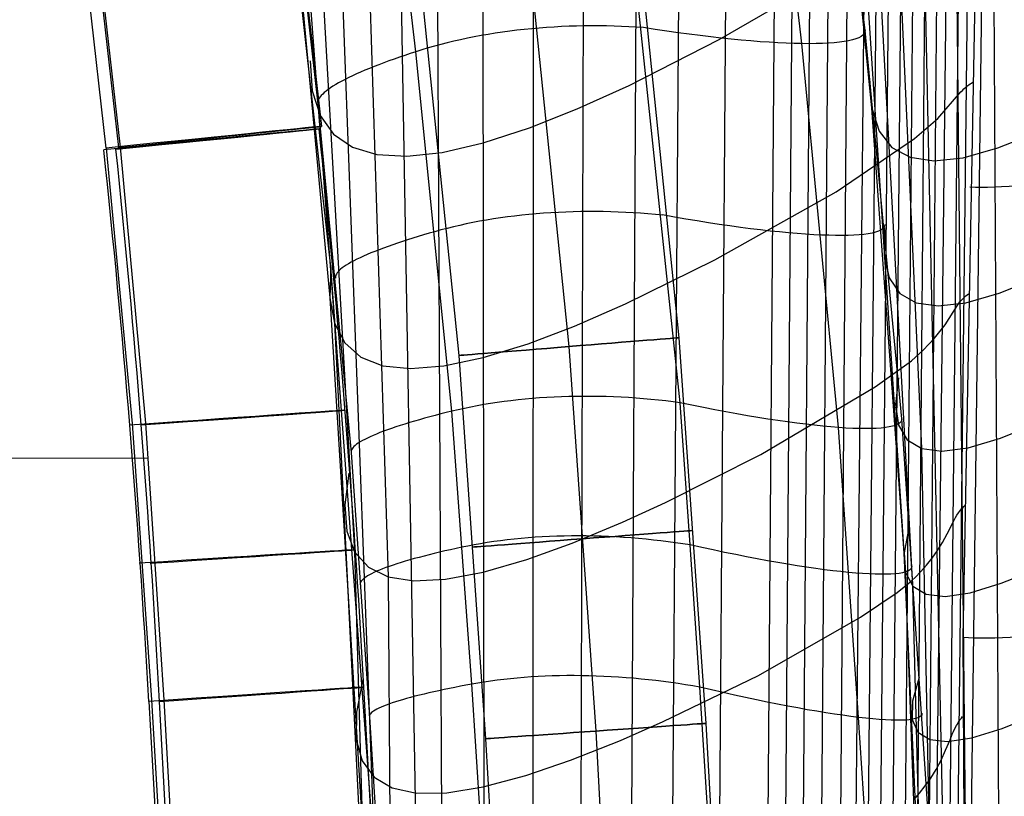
# Model space of a CAD drawing. Extents: x -919 to -345, y -585 to -19.
# Tile 77 of 123: x -413 to -369, y -407 to -372. Entities that reach past the tile are written whole.
import ezdxf

# ---------------------------------------------------------------- set-up
doc = ezdxf.new("R2010")
doc.units = 0
for name, color, linetype in [('IMBOTT_SEDU', 139, 'CONTINUOUS'), ('SCHIUMATO', 84, 'CONTINUOUS'), ('TELAIO', 3, 'CONTINUOUS')]:
    doc.layers.add(name, color=color, linetype=linetype)

msp = doc.modelspace()

# ---------------------------------------------------------------- linework, layer by layer
at = {"layer": 'IMBOTT_SEDU'}
for p, q in [((-402.594, -352.498, -29.485), (-399.817, -377.076, -29.493)), ((-408.918, -378.02, -11.418), (-411.719, -353.052, -11.374)), ((-411.736, -353.67, -11.371), (-409.011, -378.029, -11.414)), ((-409.564, -378.059, -47.28), (-412.333, -353.775, -47.28)), ((-409.564, -378.059, -47.28), (-408.386, -390.538, -47.28)), ((-407.773, -390.519, -11.453), (-408.918, -378.02, -11.418)), ((-408.386, -390.538, -47.28), (-407.519, -403.043, -47.28)), ((-406.944, -403.043, -11.491), (-407.773, -390.519, -11.453)), ((-407.664, -392.105, -11.457), (-570.152, -392.297, -2.142)), ((-396.946, -419.83, -29.53), (-397.891, -402.473, -29.511)), ((-407.63, -403.117, -47.28), (-406.668, -420.187, -47.28)), ((-407.519, -403.043, -47.28), (-406.767, -415.494, -47.28)), ((-406.248, -420.206, -11.557), (-407.149, -403.124, -11.489)), ((-406.235, -415.51, -11.541), (-406.944, -403.043, -11.491))]:
    msp.add_line(p, q, dxfattribs=at)
at = {"layer": 'IMBOTT_SEDU', "extrusion": (-0.09723, 0.995262, 0.000669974)}
msp.add_arc((456.35, -28.935, -336.538), 21.652, 124.9566, 236.8079, dxfattribs=at)
at = {"layer": 'IMBOTT_SEDU', "extrusion": (-0.10169, 0.994816, 0.000747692)}
msp.add_arc((457.739, -28.91, -334.486), 21.653, 124.9581, 236.8078, dxfattribs=at)
at = {"layer": 'IMBOTT_SEDU', "extrusion": (0.000296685, -0.000686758, 1)}
msp.add_arc((-910.48, -430.92, -29.353), 513.385, 3.17418, 6.0052, dxfattribs=at)
at = {"layer": 'IMBOTT_SEDU'}
msp.add_arc((-913.992, -431.922, -47.28), 507.18, 3.25579, 6.0882, dxfattribs=at)
at = {"layer": 'IMBOTT_SEDU', "extrusion": (-0.007228, -0.003528, 0.999968)}
msp.add_arc((-906.85, -429.897, -7.123), 500.343, 3.06417, 5.93883, dxfattribs=at)
at = {"layer": 'IMBOTT_SEDU', "extrusion": (-0.070984, 0.997477, 0.000685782)}
msp.add_arc((447.03, -28.943, -360.661), 21.618, 124.856, 236.8017, dxfattribs=at)
at = {"layer": 'IMBOTT_SEDU', "extrusion": (-0.064103, 0.997943, 0.000802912)}
msp.add_arc((444.503, -28.908, -369.927), 21.603, 124.804, 236.7941, dxfattribs=at)
at = {"layer": 'IMBOTT_SEDU', "extrusion": (-0.068031, 0.997683, 0.001104)}
msp.add_arc((445.93, -28.81, -374.503), 21.582, 124.7418, 236.792, dxfattribs=at)
at = {"layer": 'SCHIUMATO'}
for p, q in [((-369.409, -328.806, 216.323), (-370.76, -400.209, 212.592)), ((-369.397, -329.416, 216.297), (-370.827, -444.152, 209.762)), ((-370.106, -329.819, 213.499), (-371.286, -435.557, 208.787)), ((-370.551, -330.221, 210.641), (-371.646, -436.969, 206.918)), ((-371.05, -330.65, 207.796), (-372.177, -427.35, 205.14)), ((-371.6, -331.116, 204.966), (-372.562, -439.055, 202.781)), ((-372.157, -331.627, 202.145), (-373.073, -439.711, 200.572)), ((-372.691, -332.153, 199.475), (-373.646, -440.145, 198.122)), ((-373.231, -332.681, 196.807), (-374.22, -440.498, 195.658)), ((-373.78, -333.197, 194.138), (-374.79, -440.842, 193.192)), ((-374.337, -333.701, 191.47), (-375.357, -441.171, 190.722)), ((-375.732, -334.873, 184.965), (-376.65, -452.771, 184.448)), ((-376.59, -335.531, 181.132), (-377.501, -453.186, 180.707)), ((-377.427, -336.138, 177.288), (-378.333, -453.551, 176.958)), ((-378.232, -336.715, 173.429), (-379.154, -453.893, 173.2)), ((-379.027, -337.276, 169.567), (-379.963, -454.223, 169.441)), ((-381.26, -338.75, 158.499), (-382.168, -460.707, 158.388)), ((-383.407, -340.063, 147.394), (-384.292, -461.428, 147.3)), ((-375.002, -345.947, 188.767), (-375.92, -441.488, 188.251)), ((-390.202, -349.047, 107.49), (-390.291, -490.432, 107.456)), ((-374.887, -376.252, -20.298), (-377.481, -349.448, -20.596)), ((-392.537, -349.79, 91.716), (-392.337, -495.884, 91.649)), ((-399.387, -383.431, -35.577), (-403.057, -350.583, -35.577)), ((-398.295, -350.15, 44.181), (-396.791, -397.476, 44.187)), ((-396.572, -350.331, 60.049), (-395.403, -416.888, 60.026)), ((-394.657, -350.215, 75.898), (-394.043, -479.362, 75.818)), ((-368.882, -450.349, 74.364), (-369.443, -351.764, 73.93)), ((-402.482, -352.218, -19.536), (-399.439, -384.839, -19.526)), ((-372.62, -391.661, 26.946), (-374.379, -352.117, 26.575)), ((-385.474, -352.548, 136.243), (-386.106, -473.14, 136.169)), ((-401.688, -353.559, -3.478), (-399.226, -385.995, -3.458)), ((-387.914, -353.733, 121.888), (-388.269, -484.703, 121.832)), ((-400.686, -354.594, 12.403), (-398.315, -396.35, 12.412)), ((-399.464, -355.338, 28.303), (-397.178, -416.065, 28.28)), ((-375.188, -372.731, -35.93), (-377.17, -355.177, -36.117)), ((-383.556, -389.59, -46.999), (-387.155, -355.644, -46.999)), ((-378.051, -373.328, -43.425), (-380.023, -356.01, -43.496)), ((-395.538, -373.693, -44.395), (-397.426, -357.43, -44.368)), ((-373.021, -397.902, 11.256), (-375.166, -358.161, 10.882)), ((-371.053, -437.837, 42.946), (-372.702, -358.908, 42.4)), ((-370.154, -457.331, 58.675), (-371.141, -358.791, 58.17)), ((-401.732, -360.308, -35.78), (-399.974, -376.066, -35.78)), ((-373.349, -397.279, -4.445), (-375.537, -363.966, -4.751)), ((-381.793, -373.141, 158.457), (-375.477, -369.454, 188.695)), ((-391.938, -372.856, -46.12), (-392.259, -372.907, -46.007)), ((-391.613, -372.808, -46.226), (-391.938, -372.856, -46.12)), ((-391.285, -372.763, -46.326), (-391.613, -372.808, -46.226)), ((-390.955, -372.722, -46.42), (-391.285, -372.763, -46.326)), ((-390.623, -372.685, -46.507), (-390.955, -372.722, -46.42)), ((-390.289, -372.652, -46.588), (-390.623, -372.685, -46.507)), ((-389.953, -372.622, -46.662), (-390.289, -372.652, -46.588)), ((-389.616, -372.596, -46.73), (-389.953, -372.622, -46.662)), ((-389.277, -372.574, -46.791), (-389.616, -372.596, -46.73)), ((-388.938, -372.556, -46.845), (-389.277, -372.574, -46.791)), ((-388.598, -372.542, -46.892), (-388.938, -372.556, -46.845)), ((-388.258, -372.531, -46.933), (-388.598, -372.542, -46.892)), ((-387.917, -372.524, -46.967), (-388.258, -372.531, -46.933)), ((-387.577, -372.521, -46.994), (-387.917, -372.524, -46.967)), ((-387.237, -372.522, -47.015), (-387.577, -372.521, -46.994)), ((-386.898, -372.526, -47.028), (-387.237, -372.522, -47.015)), ((-386.559, -372.534, -47.036), (-386.898, -372.526, -47.028)), ((-386.222, -372.546, -47.036), (-386.559, -372.534, -47.036)), ((-385.887, -372.561, -47.03), (-386.222, -372.546, -47.036)), ((-385.553, -372.58, -47.018), (-385.887, -372.561, -47.03)), ((-385.221, -372.603, -46.999), (-385.553, -372.58, -47.018)), ((-373.521, -390.319, -35.789), (-375.188, -372.731, -35.93)), ((-394.114, -373.289, -45.207), (-394.409, -373.364, -45.055)), ((-393.815, -373.217, -45.354), (-394.114, -373.289, -45.207)), ((-393.512, -373.149, -45.496), (-393.815, -373.217, -45.354)), ((-393.204, -373.083, -45.633), (-393.512, -373.149, -45.496)), ((-392.893, -373.021, -45.763), (-393.204, -373.083, -45.633)), ((-392.578, -372.963, -45.888), (-392.893, -373.021, -45.763)), ((-392.259, -372.907, -46.007), (-392.578, -372.963, -45.888)), ((-385.879, -375.222, 136.223), (-381.793, -373.141, 158.457)), ((-376.388, -390.712, -43.368), (-378.051, -373.328, -43.425)), ((-395.79, -373.776, -44.228), (-396.038, -373.859, -44.052)), ((-395.538, -373.693, -44.395), (-395.79, -373.776, -44.228)), ((-395.263, -373.607, -44.567), (-395.538, -373.693, -44.395)), ((-393.902, -389.974, -44.423), (-395.538, -373.693, -44.395)), ((-394.983, -373.523, -44.734), (-395.263, -373.607, -44.567)), ((-394.698, -373.442, -44.897), (-394.983, -373.523, -44.734)), ((-394.409, -373.364, -45.055), (-394.698, -373.442, -44.897)), ((-400.33, -374.102, -35.574), (-400.231, -375.47, -19.525)), ((-396.987, -374.196, -43.257), (-397.21, -374.281, -43.036)), ((-396.757, -374.111, -43.469), (-396.987, -374.196, -43.257)), ((-396.522, -374.026, -43.672), (-396.757, -374.111, -43.469)), ((-396.283, -373.942, -43.867), (-396.522, -374.026, -43.672)), ((-396.038, -373.859, -44.052), (-396.283, -373.942, -43.867)), ((-398.037, -374.618, -42.071), (-398.225, -374.702, -41.811)), ((-397.841, -374.534, -42.324), (-398.037, -374.618, -42.071)), ((-397.638, -374.45, -42.569), (-397.841, -374.534, -42.324)), ((-397.428, -374.365, -42.807), (-397.638, -374.45, -42.569)), ((-397.21, -374.281, -43.036), (-397.428, -374.365, -42.807)), ((-399.034, -375.106, -40.417), (-399.167, -375.183, -40.122)), ((-398.89, -375.027, -40.707), (-399.034, -375.106, -40.417)), ((-398.738, -374.947, -40.992), (-398.89, -375.027, -40.707)), ((-398.576, -374.866, -41.271), (-398.738, -374.947, -40.992)), ((-398.405, -374.785, -41.544), (-398.576, -374.866, -41.271)), ((-398.225, -374.702, -41.811), (-398.405, -374.785, -41.544)), ((-374.98, -374.924, -35.908), (-374.887, -376.252, -20.298)), ((-370.424, -375.151, 213.769), (-370.366, -375.114, 213.917)), ((-370.366, -375.114, 213.917), (-370.304, -375.077, 214.064)), ((-400.231, -375.47, -19.525), (-399.876, -376.581, -3.46)), ((-399.685, -375.545, -38.595), (-399.757, -375.612, -38.282)), ((-399.602, -375.476, -38.905), (-399.685, -375.545, -38.595)), ((-399.508, -375.405, -39.214), (-399.602, -375.476, -38.905)), ((-399.405, -375.333, -39.52), (-399.508, -375.405, -39.214)), ((-399.291, -375.259, -39.823), (-399.405, -375.333, -39.52)), ((-399.167, -375.183, -40.122), (-399.291, -375.259, -39.823)), ((-388.232, -376.286, 121.878), (-385.879, -375.222, 136.223)), ((-371.883, -376.712, 206.55), (-370.844, -375.515, 212.229)), ((-370.844, -375.515, 212.229), (-370.778, -375.443, 212.543)), ((-370.778, -375.443, 212.543), (-370.705, -375.371, 212.855)), ((-370.705, -375.371, 212.855), (-370.623, -375.298, 213.164)), ((-370.623, -375.298, 213.164), (-370.578, -375.262, 213.317)), ((-370.578, -375.262, 213.317), (-370.53, -375.225, 213.469)), ((-370.53, -375.225, 213.469), (-370.479, -375.188, 213.619)), ((-370.479, -375.188, 213.619), (-370.424, -375.151, 213.769)), ((-399.979, -375.966, -36.399), (-399.981, -376.017, -36.088)), ((-399.967, -375.913, -36.711), (-399.979, -375.966, -36.399)), ((-399.945, -375.857, -37.025), (-399.967, -375.913, -36.711)), ((-399.913, -375.799, -37.339), (-399.945, -375.857, -37.025)), ((-399.872, -375.739, -37.654), (-399.913, -375.799, -37.339)), ((-399.82, -375.676, -37.968), (-399.872, -375.739, -37.654)), ((-399.757, -375.612, -38.282), (-399.82, -375.676, -37.968)), ((-399.981, -376.017, -36.088), (-399.974, -376.066, -35.78)), ((-399.974, -376.066, -35.78), (-398.463, -391.849, -35.78)), ((-390.382, -377.137, 107.487), (-388.232, -376.286, 121.878)), ((-374.887, -376.252, -20.298), (-374.55, -377.287, -4.614)), ((-373.41, -396.395, -20.135), (-374.887, -376.252, -20.298)), ((-399.876, -376.581, -3.46), (-399.272, -377.426, 12.419)), ((-372.943, -377.628, 201.51), (-371.883, -376.712, 206.55)), ((-392.491, -377.823, 91.719), (-390.382, -377.137, 107.487)), ((-374.55, -377.287, -4.614), (-373.968, -378.025, 11.085)), ((-369.166, -378.053, 74.101), (-367.358, -377.34, 89.866)), ((-399.272, -377.426, 12.419), (-398.414, -378.016, 28.318)), ((-376.501, -380.034, 184.827), (-372.943, -377.628, 201.51)), ((-398.414, -378.016, 28.318), (-397.303, -378.351, 44.201)), ((-394.343, -378.254, 75.908), (-392.491, -377.823, 91.719)), ((-373.968, -378.025, 11.085), (-373.141, -378.474, 26.829)), ((-370.747, -378.493, 58.321), (-369.166, -378.053, 74.101)), ((-397.303, -378.351, 44.201), (-395.945, -378.43, 60.065)), ((-395.945, -378.43, 60.065), (-394.343, -378.254, 75.908)), ((-373.141, -378.474, 26.829), (-372.07, -378.633, 42.571)), ((-372.07, -378.633, 42.571), (-370.747, -378.493, 58.321)), ((-381.986, -383.112, 158.447), (-376.501, -380.034, 184.827)), ((-392.337, -381.32, -45.649), (-392.646, -381.374, -45.513)), ((-392.025, -381.269, -45.78), (-392.337, -381.32, -45.649)), ((-391.709, -381.221, -45.904), (-392.025, -381.269, -45.78)), ((-391.39, -381.177, -46.023), (-391.709, -381.221, -45.904)), ((-391.067, -381.136, -46.135), (-391.39, -381.177, -46.023)), ((-390.742, -381.099, -46.242), (-391.067, -381.136, -46.135)), ((-390.414, -381.066, -46.342), (-390.742, -381.099, -46.242)), ((-390.083, -381.036, -46.435), (-390.414, -381.066, -46.342)), ((-389.751, -381.01, -46.522), (-390.083, -381.036, -46.435)), ((-389.417, -380.988, -46.602), (-389.751, -381.01, -46.522)), ((-389.081, -380.969, -46.676), (-389.417, -380.988, -46.602)), ((-388.743, -380.954, -46.743), (-389.081, -380.969, -46.676)), ((-388.405, -380.943, -46.803), (-388.743, -380.954, -46.743)), ((-388.066, -380.935, -46.856), (-388.405, -380.943, -46.803)), ((-387.726, -380.931, -46.903), (-388.066, -380.935, -46.856)), ((-387.386, -380.931, -46.943), (-387.726, -380.931, -46.903)), ((-387.046, -380.935, -46.976), (-387.386, -380.931, -46.943)), ((-386.706, -380.942, -47.002), (-387.046, -380.935, -46.976)), ((-386.367, -380.953, -47.022), (-386.706, -380.942, -47.002)), ((-386.028, -380.968, -47.034), (-386.367, -380.953, -47.022)), ((-385.691, -380.986, -47.04), (-386.028, -380.968, -47.034)), ((-385.355, -381.008, -47.04), (-385.691, -380.986, -47.04)), ((-385.02, -381.033, -47.033), (-385.355, -381.008, -47.04)), ((-384.687, -381.061, -47.019), (-385.02, -381.033, -47.033)), ((-384.357, -381.093, -46.999), (-384.687, -381.061, -47.019)), ((-394.406, -381.768, -44.583), (-394.682, -381.844, -44.41)), ((-394.124, -381.695, -44.75), (-394.406, -381.768, -44.583)), ((-393.838, -381.624, -44.913), (-394.124, -381.695, -44.75)), ((-393.547, -381.557, -45.071), (-393.838, -381.624, -44.913)), ((-393.251, -381.493, -45.224), (-393.547, -381.557, -45.071)), ((-392.95, -381.432, -45.371), (-393.251, -381.493, -45.224)), ((-392.646, -381.374, -45.513), (-392.95, -381.432, -45.371)), ((-374.301, -381.662, -35.839), (-374.325, -382.94, -20.228)), ((-395.91, -382.212, -43.482), (-396.141, -382.287, -43.269)), ((-395.673, -382.138, -43.686), (-395.91, -382.212, -43.482)), ((-395.432, -382.063, -43.881), (-395.673, -382.138, -43.686)), ((-395.186, -381.99, -44.066), (-395.432, -382.063, -43.881)), ((-394.936, -381.916, -44.243), (-395.186, -381.99, -44.066)), ((-394.682, -381.844, -44.41), (-394.936, -381.916, -44.243)), ((-397.201, -382.661, -42.081), (-397.39, -382.735, -41.821)), ((-397.003, -382.587, -42.335), (-397.201, -382.661, -42.081)), ((-396.798, -382.512, -42.58), (-397.003, -382.587, -42.335)), ((-396.586, -382.437, -42.818), (-396.798, -382.512, -42.58)), ((-396.367, -382.362, -43.048), (-396.586, -382.437, -42.818)), ((-396.141, -382.287, -43.269), (-396.367, -382.362, -43.048)), ((-398.208, -383.094, -40.424), (-398.343, -383.163, -40.129)), ((-398.063, -383.024, -40.715), (-398.208, -383.094, -40.424)), ((-397.908, -382.953, -41), (-398.063, -383.024, -40.715)), ((-397.744, -382.881, -41.28), (-397.908, -382.953, -41)), ((-397.572, -382.809, -41.554), (-397.744, -382.881, -41.28)), ((-397.39, -382.735, -41.821), (-397.572, -382.809, -41.554)), ((-386.041, -385.11, 136.216), (-381.986, -383.112, 158.447)), ((-374.325, -382.94, -20.228), (-374.095, -383.933, -4.547)), ((-399.387, -383.431, -35.577), (-399.439, -384.839, -19.526)), ((-397.308, -411.49, -35.604), (-399.387, -383.431, -35.577)), ((-398.943, -383.545, -38.286), (-399.007, -383.603, -37.971)), ((-398.869, -383.485, -38.599), (-398.943, -383.545, -38.286)), ((-398.784, -383.424, -38.91), (-398.869, -383.485, -38.599)), ((-398.689, -383.361, -39.219), (-398.784, -383.424, -38.91)), ((-398.584, -383.296, -39.526), (-398.689, -383.361, -39.219)), ((-398.468, -383.23, -39.829), (-398.584, -383.296, -39.526)), ((-398.343, -383.163, -40.129), (-398.468, -383.23, -39.829)), ((-399.173, -383.863, -36.4), (-399.176, -383.909, -36.089)), ((-399.176, -383.909, -36.089), (-399.17, -383.953, -35.78)), ((-399.16, -383.815, -36.713), (-399.173, -383.863, -36.4)), ((-399.137, -383.765, -37.027), (-399.16, -383.815, -36.713)), ((-399.103, -383.713, -37.341), (-399.137, -383.765, -37.027)), ((-399.06, -383.659, -37.656), (-399.103, -383.713, -37.341)), ((-399.007, -383.603, -37.971), (-399.06, -383.659, -37.656)), ((-374.095, -383.933, -4.547), (-373.611, -384.639, 11.15)), ((-369.11, -384.626, 74.14), (-367.354, -383.925, 89.897)), ((-399.439, -384.839, -19.526), (-399.226, -385.995, -3.458)), ((-399.439, -384.839, -19.526), (-397.708, -412.998, -19.549)), ((-373.611, -384.639, 11.15), (-372.872, -385.065, 26.889)), ((-370.887, -385.028, 212.359), (-370.808, -384.936, 212.656)), ((-370.808, -384.936, 212.656), (-370.765, -384.89, 212.804)), ((-370.765, -384.89, 212.804), (-370.719, -384.843, 212.95)), ((-370.719, -384.843, 212.95), (-370.669, -384.796, 213.095)), ((-370.669, -384.796, 213.095), (-370.617, -384.749, 213.239)), ((-370.629, -385.061, 58.368), (-369.11, -384.626, 74.14)), ((-370.617, -384.749, 213.239), (-370.56, -384.701, 213.382)), ((-370.56, -384.701, 213.382), (-370.5, -384.653, 213.523)), ((-388.356, -386.12, 121.874), (-386.041, -385.11, 136.216)), ((-372.872, -385.065, 26.889), (-371.881, -385.207, 42.625)), ((-371.881, -385.207, 42.625), (-370.629, -385.061, 58.368)), ((-371.562, -386.056, 208.705), (-371.021, -385.209, 211.755)), ((-371.021, -385.209, 211.755), (-370.957, -385.119, 212.058)), ((-370.957, -385.119, 212.058), (-370.887, -385.028, 212.359)), ((-399.226, -385.995, -3.458), (-398.756, -386.886, 12.418)), ((-399.226, -385.995, -3.458), (-397.817, -414.269, -3.471)), ((-390.453, -386.918, 107.485), (-388.356, -386.12, 121.874)), ((-372.042, -386.668, 206.264), (-371.562, -386.056, 208.705)), ((-372.562, -387.216, 203.817), (-372.042, -386.668, 206.264)), ((-398.756, -386.886, 12.418), (-398.022, -387.526, 28.315)), ((-392.492, -387.547, 91.715), (-390.453, -386.918, 107.485)), ((-398.022, -387.526, 28.315), (-397.027, -387.914, 44.197)), ((-394.263, -387.923, 75.904), (-392.492, -387.547, 91.715)), ((-373.088, -387.691, 201.359), (-372.562, -387.216, 203.817)), ((-397.027, -387.914, 44.197), (-395.773, -388.046, 60.061)), ((-395.773, -388.046, 60.061), (-394.263, -387.923, 75.904)), ((-374.733, -388.873, 193.706), (-373.088, -387.691, 201.359)), ((-373.679, -388.464, -35.796), (-373.806, -389.672, -20.175)), ((-379.909, -391.933, 169.496), (-374.733, -388.873, 193.706)), ((-389.939, -389.376, -46.254), (-390.265, -389.401, -46.148)), ((-389.61, -389.354, -46.354), (-389.939, -389.376, -46.254)), ((-389.278, -389.336, -46.447), (-389.61, -389.354, -46.354)), ((-388.945, -389.322, -46.533), (-389.278, -389.336, -46.447)), ((-388.61, -389.312, -46.613), (-388.945, -389.322, -46.533)), ((-388.274, -389.305, -46.686), (-388.61, -389.312, -46.613)), ((-387.936, -389.302, -46.753), (-388.274, -389.305, -46.686)), ((-387.598, -389.302, -46.812), (-387.936, -389.302, -46.753)), ((-387.258, -389.307, -46.865), (-387.598, -389.302, -46.812)), ((-386.918, -389.315, -46.911), (-387.258, -389.307, -46.865)), ((-386.579, -389.326, -46.95), (-386.918, -389.315, -46.911)), ((-386.239, -389.342, -46.983), (-386.579, -389.326, -46.95)), ((-385.899, -389.36, -47.008), (-386.239, -389.342, -46.983)), ((-385.561, -389.383, -47.027), (-385.899, -389.36, -47.008)), ((-385.223, -389.409, -47.039), (-385.561, -389.383, -47.027)), ((-393.051, -389.787, -44.926), (-393.339, -389.846, -44.763)), ((-392.757, -389.731, -45.084), (-393.051, -389.787, -44.926)), ((-392.459, -389.678, -45.237), (-392.757, -389.731, -45.084)), ((-392.157, -389.628, -45.384), (-392.459, -389.678, -45.237)), ((-391.851, -389.581, -45.526), (-392.157, -389.628, -45.384)), ((-391.541, -389.538, -45.663), (-391.851, -389.581, -45.526)), ((-391.227, -389.499, -45.793), (-391.541, -389.538, -45.663)), ((-390.909, -389.463, -45.918), (-391.227, -389.499, -45.793)), ((-390.589, -389.43, -46.036), (-390.909, -389.463, -45.918)), ((-390.265, -389.401, -46.148), (-390.589, -389.43, -46.036)), ((-384.886, -389.439, -47.044), (-385.223, -389.409, -47.039)), ((-384.551, -389.471, -47.043), (-384.886, -389.439, -47.044)), ((-384.217, -389.508, -47.034), (-384.551, -389.471, -47.043)), ((-383.886, -389.547, -47.02), (-384.217, -389.508, -47.034)), ((-383.556, -389.59, -46.999), (-383.886, -389.547, -47.02)), ((-383.112, -396.034, -46.999), (-383.556, -389.59, -46.999)), ((-373.806, -389.672, -20.175), (-373.672, -390.607, -4.489)), ((-394.902, -390.229, -43.697), (-395.141, -390.294, -43.493)), ((-394.658, -390.164, -43.892), (-394.902, -390.229, -43.697)), ((-394.41, -390.1, -44.078), (-394.658, -390.164, -43.892)), ((-394.158, -390.037, -44.255), (-394.41, -390.1, -44.078)), ((-393.902, -389.974, -44.423), (-394.158, -390.037, -44.255)), ((-393.623, -389.909, -44.595), (-393.902, -389.974, -44.423)), ((-393.008, -402.339, -44.445), (-393.902, -389.974, -44.423)), ((-393.339, -389.846, -44.763), (-393.623, -389.909, -44.595)), ((-396.447, -390.687, -42.09), (-396.639, -390.752, -41.83)), ((-396.247, -390.622, -42.344), (-396.447, -390.687, -42.09)), ((-396.039, -390.556, -42.59), (-396.247, -390.622, -42.344)), ((-395.824, -390.49, -42.828), (-396.039, -390.556, -42.59)), ((-395.603, -390.425, -43.058), (-395.824, -390.49, -42.828)), ((-395.375, -390.359, -43.28), (-395.603, -390.425, -43.058)), ((-395.141, -390.294, -43.493), (-395.375, -390.359, -43.28)), ((-375.482, -403.842, -43.347), (-376.388, -390.712, -43.368)), ((-373.672, -390.607, -4.489), (-373.277, -391.267, 11.209)), ((-372.184, -410.33, -35.661), (-373.521, -390.319, -35.789)), ((-369.057, -391.202, 74.178), (-367.351, -390.51, 89.926)), ((-397.606, -391.131, -40.135), (-397.734, -391.192, -39.835)), ((-397.468, -391.07, -40.431), (-397.606, -391.131, -40.135)), ((-397.321, -391.008, -40.722), (-397.468, -391.07, -40.431)), ((-397.164, -390.945, -41.007), (-397.321, -391.008, -40.722)), ((-396.998, -390.881, -41.288), (-397.164, -390.945, -41.007)), ((-396.823, -390.817, -41.562), (-396.998, -390.881, -41.288)), ((-396.639, -390.752, -41.83), (-396.823, -390.817, -41.562)), ((-398.387, -391.628, -37.344), (-398.422, -391.676, -37.028)), ((-398.341, -391.579, -37.659), (-398.387, -391.628, -37.344)), ((-398.286, -391.528, -37.974), (-398.341, -391.579, -37.659)), ((-398.22, -391.475, -38.289), (-398.286, -391.528, -37.974)), ((-398.143, -391.421, -38.603), (-398.22, -391.475, -38.289)), ((-398.056, -391.366, -38.915), (-398.143, -391.421, -38.603)), ((-397.959, -391.309, -39.224), (-398.056, -391.366, -38.915)), ((-397.852, -391.251, -39.531), (-397.959, -391.309, -39.224)), ((-397.734, -391.192, -39.835), (-397.852, -391.251, -39.531)), ((-373.277, -391.267, 11.209), (-372.62, -391.661, 26.946)), ((-370.517, -391.637, 58.415), (-369.057, -391.202, 74.178)), ((-398.462, -391.766, -36.401), (-398.467, -391.808, -36.089)), ((-398.467, -391.808, -36.089), (-398.463, -391.849, -35.78)), ((-398.463, -391.849, -35.78), (-397.639, -403.821, -35.78)), ((-398.447, -391.722, -36.714), (-398.462, -391.766, -36.401)), ((-398.422, -391.676, -37.028), (-398.447, -391.722, -36.714)), ((-384.226, -394.103, 147.342), (-379.909, -391.933, 169.496)), ((-372.62, -391.661, 26.946), (-371.703, -391.788, 42.678)), ((-371.685, -437.858, 27.24), (-372.62, -391.661, 26.946)), ((-371.703, -391.788, 42.678), (-370.517, -391.637, 58.415)), ((-398.572, -392.775, -35.583), (-398.758, -394.219, -19.531)), ((-398.758, -394.219, -19.531), (-398.67, -395.415, -3.46)), ((-386.169, -394.996, 136.209), (-384.226, -394.103, 147.342)), ((-370.765, -394.345, 212.681), (-370.711, -394.287, 212.817)), ((-370.711, -394.287, 212.817), (-370.654, -394.228, 212.952)), ((-371.09, -394.796, 211.552), (-371.023, -394.686, 211.84)), ((-371.023, -394.686, 211.84), (-370.948, -394.574, 212.124)), ((-370.948, -394.574, 212.124), (-370.907, -394.517, 212.265)), ((-370.907, -394.517, 212.265), (-370.863, -394.46, 212.405)), ((-370.863, -394.46, 212.405), (-370.816, -394.403, 212.544)), ((-370.816, -394.403, 212.544), (-370.765, -394.345, 212.681)), ((-388.453, -395.953, 121.87), (-386.169, -394.996, 136.209)), ((-371.467, -395.529, 209.505), (-371.15, -394.905, 211.262)), ((-371.15, -394.905, 211.262), (-371.09, -394.796, 211.552)), ((-398.67, -395.415, -3.46), (-398.315, -396.35, 12.412)), ((-389.154, -395.639, -46.361), (-389.484, -395.652, -46.262)), ((-388.823, -395.63, -46.454), (-389.154, -395.639, -46.361)), ((-388.49, -395.625, -46.54), (-388.823, -395.63, -46.454)), ((-388.155, -395.624, -46.62), (-388.49, -395.625, -46.54)), ((-387.819, -395.626, -46.693), (-388.155, -395.624, -46.62)), ((-387.481, -395.632, -46.759), (-387.819, -395.626, -46.693)), ((-387.143, -395.641, -46.818), (-387.481, -395.632, -46.759)), ((-386.804, -395.655, -46.871), (-387.143, -395.641, -46.818)), ((-373.206, -395.249, -35.762), (-373.41, -396.395, -20.135)), ((-371.678, -395.917, 208.331), (-371.467, -395.529, 209.505)), ((-393.177, -396.081, -44.603), (-393.457, -396.138, -44.43)), ((-392.892, -396.027, -44.771), (-393.177, -396.081, -44.603)), ((-392.602, -395.976, -44.934), (-392.892, -396.027, -44.771)), ((-392.308, -395.928, -45.092), (-392.602, -395.976, -44.934)), ((-392.009, -395.883, -45.245), (-392.308, -395.928, -45.092)), ((-391.706, -395.842, -45.392), (-392.009, -395.883, -45.245)), ((-391.399, -395.804, -45.534), (-391.706, -395.842, -45.392)), ((-391.088, -395.77, -45.67), (-391.399, -395.804, -45.534)), ((-390.773, -395.739, -45.801), (-391.088, -395.77, -45.67)), ((-390.456, -395.712, -45.925), (-390.773, -395.739, -45.801)), ((-390.509, -396.698, 107.483), (-388.453, -395.953, 121.87)), ((-390.134, -395.688, -46.044), (-390.456, -395.712, -45.925)), ((-389.81, -395.668, -46.156), (-390.134, -395.688, -46.044)), ((-389.484, -395.652, -46.262), (-389.81, -395.668, -46.156)), ((-386.465, -395.672, -46.916), (-386.804, -395.655, -46.871)), ((-386.125, -395.692, -46.955), (-386.465, -395.672, -46.916)), ((-385.786, -395.717, -46.987), (-386.125, -395.692, -46.955)), ((-385.448, -395.744, -47.012), (-385.786, -395.717, -46.987)), ((-385.11, -395.776, -47.03), (-385.448, -395.744, -47.012)), ((-384.773, -395.81, -47.041), (-385.11, -395.776, -47.03)), ((-384.437, -395.848, -47.046), (-384.773, -395.81, -47.041)), ((-384.103, -395.89, -47.044), (-384.437, -395.848, -47.046)), ((-383.77, -395.935, -47.036), (-384.103, -395.89, -47.044)), ((-383.44, -395.983, -47.02), (-383.77, -395.935, -47.036)), ((-383.112, -396.034, -46.999), (-383.44, -395.983, -47.02)), ((-382.667, -402.477, -46.998), (-383.112, -396.034, -46.999)), ((-371.907, -396.284, 207.154), (-371.678, -395.917, 208.331)), ((-398.315, -396.35, 12.412), (-397.688, -397.038, 28.307)), ((-398.315, -396.35, 12.412), (-397.206, -434.906, 12.366)), ((-394.938, -396.478, -43.286), (-395.167, -396.537, -43.064)), ((-394.703, -396.42, -43.499), (-394.938, -396.478, -43.286)), ((-394.463, -396.363, -43.703), (-394.703, -396.42, -43.499)), ((-394.217, -396.306, -43.899), (-394.463, -396.363, -43.703)), ((-393.968, -396.249, -44.085), (-394.217, -396.306, -43.899)), ((-393.714, -396.193, -44.262), (-393.968, -396.249, -44.085)), ((-393.457, -396.138, -44.43), (-393.714, -396.193, -44.262)), ((-373.41, -396.395, -20.135), (-373.349, -397.279, -4.445)), ((-371.91, -430.028, -19.93), (-373.41, -396.395, -20.135)), ((-372.152, -396.628, 205.972), (-371.907, -396.284, 207.154)), ((-396.571, -396.946, -41.292), (-396.739, -397.003, -41.011)), ((-396.395, -396.888, -41.566), (-396.571, -396.946, -41.292)), ((-396.209, -396.829, -41.834), (-396.395, -396.888, -41.566)), ((-396.016, -396.771, -42.095), (-396.209, -396.829, -41.834)), ((-395.815, -396.712, -42.349), (-396.016, -396.771, -42.095)), ((-395.606, -396.654, -42.595), (-395.815, -396.712, -42.349)), ((-395.39, -396.595, -42.834), (-395.606, -396.654, -42.595)), ((-395.167, -396.537, -43.064), (-395.39, -396.595, -42.834)), ((-392.49, -397.269, 91.71), (-390.509, -396.698, 107.483)), ((-372.663, -397.243, 203.597), (-372.405, -396.949, 204.784)), ((-372.405, -396.949, 204.784), (-372.152, -396.628, 205.972)), ((-397.64, -397.386, -38.917), (-397.728, -397.437, -38.605)), ((-397.688, -397.038, 28.307), (-396.791, -397.476, 44.187)), ((-397.541, -397.334, -39.227), (-397.64, -397.386, -38.917)), ((-397.433, -397.281, -39.534), (-397.541, -397.334, -39.227)), ((-397.314, -397.227, -39.838), (-397.433, -397.281, -39.534)), ((-397.185, -397.172, -40.138), (-397.314, -397.227, -39.838)), ((-397.046, -397.116, -40.434), (-397.185, -397.172, -40.138)), ((-396.897, -397.06, -40.725), (-397.046, -397.116, -40.434)), ((-396.739, -397.003, -41.011), (-396.897, -397.06, -40.725)), ((-394.194, -397.59, 75.896), (-392.49, -397.269, 91.71)), ((-373.349, -397.279, -4.445), (-373.021, -397.902, 11.256)), ((-372.151, -430.643, -4.223), (-373.349, -397.279, -4.445)), ((-372.92, -397.511, 202.412), (-372.663, -397.243, 203.597)), ((-369.015, -397.771, 74.211), (-367.348, -397.095, 89.95)), ((-398.054, -397.757, -36.401), (-398.06, -397.797, -36.09)), ((-398.06, -397.797, -36.09), (-398.057, -397.835, -35.78)), ((-398.038, -397.715, -36.715), (-398.054, -397.757, -36.401)), ((-398.012, -397.672, -37.029), (-398.038, -397.715, -36.715)), ((-397.976, -397.628, -37.345), (-398.012, -397.672, -37.029)), ((-397.929, -397.582, -37.66), (-397.976, -397.628, -37.345)), ((-397.872, -397.535, -37.976), (-397.929, -397.582, -37.66)), ((-397.805, -397.486, -38.291), (-397.872, -397.535, -37.976)), ((-397.728, -397.437, -38.605), (-397.805, -397.486, -38.291)), ((-396.791, -397.476, 44.187), (-395.627, -397.66, 60.052)), ((-396.791, -397.476, 44.187), (-396.298, -467.642, 44.088)), ((-395.627, -397.66, 60.052), (-394.194, -397.59, 75.896)), ((-373.736, -398.182, 198.674), (-373.184, -397.754, 201.201)), ((-373.184, -397.754, 201.201), (-372.92, -397.511, 202.412)), ((-370.429, -398.203, 58.455), (-369.015, -397.771, 74.211)), ((-375.389, -399.306, 191.072), (-373.736, -398.182, 198.674)), ((-373.021, -397.902, 11.256), (-372.425, -398.267, 26.993)), ((-372.017, -437.687, 11.512), (-373.021, -397.902, 11.256)), ((-372.425, -398.267, 26.993), (-371.564, -398.369, 42.722)), ((-371.564, -398.369, 42.722), (-370.429, -398.203, 58.455)), ((-380.017, -401.946, 169.485), (-375.389, -399.306, 191.072)), ((-370.76, -400.209, 212.592), (-370.332, -481.782, 207.575)), ((-397.936, -402.132, -35.592), (-398.227, -403.608, -19.539)), ((-392.727, -402.29, -44.618), (-393.008, -402.339, -44.445)), ((-392.441, -402.244, -44.786), (-392.727, -402.29, -44.618)), ((-392.151, -402.2, -44.949), (-392.441, -402.244, -44.786)), ((-391.856, -402.161, -45.108), (-392.151, -402.2, -44.949)), ((-391.556, -402.124, -45.261), (-391.856, -402.161, -45.108)), ((-391.252, -402.091, -45.408), (-391.556, -402.124, -45.261)), ((-390.945, -402.061, -45.55), (-391.252, -402.091, -45.408)), ((-390.633, -402.035, -45.687), (-390.945, -402.061, -45.55)), ((-390.318, -402.012, -45.817), (-390.633, -402.035, -45.687)), ((-390, -401.993, -45.941), (-390.318, -402.012, -45.817)), ((-389.679, -401.977, -46.06), (-390, -401.993, -45.941)), ((-389.354, -401.965, -46.171), (-389.679, -401.977, -46.06)), ((-389.028, -401.957, -46.277), (-389.354, -401.965, -46.171)), ((-388.698, -401.952, -46.376), (-389.028, -401.957, -46.277)), ((-388.367, -401.951, -46.469), (-388.698, -401.952, -46.376)), ((-388.034, -401.954, -46.554), (-388.367, -401.951, -46.469)), ((-387.699, -401.96, -46.633), (-388.034, -401.954, -46.554)), ((-387.363, -401.97, -46.706), (-387.699, -401.96, -46.633)), ((-387.026, -401.984, -46.771), (-387.363, -401.97, -46.706)), ((-386.688, -402.001, -46.83), (-387.026, -401.984, -46.771)), ((-386.349, -402.022, -46.882), (-386.688, -402.001, -46.83)), ((-386.011, -402.046, -46.926), (-386.349, -402.022, -46.882)), ((-385.672, -402.074, -46.964), (-386.011, -402.046, -46.926)), ((-385.334, -402.106, -46.995), (-385.672, -402.074, -46.964)), ((-384.996, -402.141, -47.019), (-385.334, -402.106, -46.995)), ((-384.659, -402.179, -47.037), (-384.996, -402.141, -47.019)), ((-384.322, -402.221, -47.047), (-384.659, -402.179, -47.037)), ((-384.331, -404.032, 147.335), (-380.017, -401.946, 169.485)), ((-383.988, -402.266, -47.051), (-384.322, -402.221, -47.047)), ((-383.654, -402.314, -47.047), (-383.988, -402.266, -47.051)), ((-383.323, -402.365, -47.038), (-383.654, -402.314, -47.047)), ((-372.742, -402.022, -35.707), (-373.032, -403.105, -20.077)), ((-394.948, -402.736, -42.845), (-395.166, -402.787, -42.606)), ((-394.725, -402.685, -43.076), (-394.948, -402.736, -42.845)), ((-394.495, -402.634, -43.298), (-394.725, -402.685, -43.076)), ((-394.259, -402.584, -43.512), (-394.495, -402.634, -43.298)), ((-394.017, -402.534, -43.717), (-394.259, -402.584, -43.512)), ((-393.771, -402.484, -43.912), (-394.017, -402.534, -43.717)), ((-393.521, -402.435, -44.099), (-393.771, -402.484, -43.912)), ((-393.266, -402.387, -44.277), (-393.521, -402.435, -44.099)), ((-393.008, -402.339, -44.445), (-393.266, -402.387, -44.277)), ((-392.198, -414.692, -44.464), (-393.008, -402.339, -44.445)), ((-382.994, -402.42, -47.021), (-383.323, -402.365, -47.038)), ((-382.666, -402.477, -46.998), (-382.994, -402.42, -47.021)), ((-381.872, -415.371, -46.998), (-382.667, -402.477, -46.998)), ((-396.614, -403.19, -40.441), (-396.754, -403.238, -40.145)), ((-396.464, -403.14, -40.733), (-396.614, -403.19, -40.441)), ((-396.305, -403.091, -41.02), (-396.464, -403.14, -40.733)), ((-396.136, -403.041, -41.301), (-396.305, -403.091, -41.02)), ((-395.959, -402.99, -41.575), (-396.136, -403.041, -41.301)), ((-395.772, -402.939, -41.844), (-395.959, -402.99, -41.575)), ((-395.578, -402.889, -42.105), (-395.772, -402.939, -41.844)), ((-395.375, -402.838, -42.36), (-395.578, -402.889, -42.105)), ((-395.166, -402.787, -42.606), (-395.375, -402.838, -42.36)), ((-373.032, -403.105, -20.077), (-373.049, -403.938, -4.389)), ((-398.227, -403.608, -19.539), (-398.237, -404.842, -3.464)), ((-397.554, -403.638, -37.347), (-397.591, -403.677, -37.031)), ((-397.507, -403.598, -37.663), (-397.554, -403.638, -37.347)), ((-397.449, -403.556, -37.979), (-397.507, -403.598, -37.663)), ((-397.381, -403.514, -38.295), (-397.449, -403.556, -37.979)), ((-397.302, -403.47, -38.609), (-397.381, -403.514, -38.295)), ((-397.213, -403.425, -38.921), (-397.302, -403.47, -38.609)), ((-397.114, -403.38, -39.232), (-397.213, -403.425, -38.921)), ((-397.004, -403.333, -39.54), (-397.114, -403.38, -39.232)), ((-396.884, -403.286, -39.844), (-397.004, -403.333, -39.54)), ((-396.754, -403.238, -40.145), (-396.884, -403.286, -39.844)), ((-397.635, -403.751, -36.402), (-397.642, -403.787, -36.09)), ((-397.642, -403.787, -36.09), (-397.639, -403.821, -35.78)), ((-397.639, -403.821, -35.78), (-396.897, -415.797, -35.78)), ((-397.618, -403.715, -36.716), (-397.635, -403.751, -36.402)), ((-397.591, -403.677, -37.031), (-397.618, -403.715, -36.716)), ((-386.264, -404.883, 136.203), (-384.331, -404.032, 147.335)), ((-375.051, -410.415, -43.339), (-375.482, -403.842, -43.347)), ((-373.049, -403.938, -4.389), (-372.789, -404.518, 11.31)), ((-371.004, -404.145, 211.71), (-370.963, -404.078, 211.842)), ((-370.963, -404.078, 211.842), (-370.919, -404.01, 211.973)), ((-370.919, -404.01, 211.973), (-370.871, -403.941, 212.102)), ((-370.871, -403.941, 212.102), (-370.821, -403.872, 212.23)), ((-370.821, -403.872, 212.23), (-370.767, -403.802, 212.357)), ((-368.981, -404.34, 74.239), (-367.346, -403.681, 89.969)), ((-372.789, -404.518, 11.31), (-372.254, -404.851, 27.042)), ((-371.234, -404.604, 210.76), (-371.177, -404.476, 211.035)), ((-371.177, -404.476, 211.035), (-371.114, -404.345, 211.308)), ((-371.114, -404.345, 211.308), (-371.043, -404.213, 211.577)), ((-371.043, -404.213, 211.577), (-371.004, -404.145, 211.71)), ((-370.356, -404.765, 58.492), (-368.981, -404.34, 74.239)), ((-398.237, -404.842, -3.464), (-397.971, -405.818, 12.404)), ((-388.526, -405.788, 121.866), (-386.264, -404.883, 136.203)), ((-372.254, -404.851, 27.042), (-371.445, -404.935, 42.765)), ((-371.538, -405.334, 209.085), (-371.337, -404.856, 210.204)), ((-371.445, -404.935, 42.765), (-370.356, -404.765, 58.492)), ((-371.337, -404.856, 210.204), (-371.234, -404.604, 210.76)), ((-371.745, -405.783, 207.959), (-371.538, -405.334, 209.085)), ((-397.971, -405.818, 12.404), (-397.427, -406.551, 28.294)), ((-390.549, -406.479, 107.481), (-388.526, -405.788, 121.866)), ((-371.97, -406.202, 206.826), (-371.745, -405.783, 207.959)), ((-372.21, -406.592, 205.684), (-371.97, -406.202, 206.826)), ((-397.427, -406.551, 28.294), (-396.608, -407.038, 44.174)), ((-392.485, -406.992, 91.704), (-390.549, -406.479, 107.481)), ((-372.46, -406.95, 204.532), (-372.21, -406.592, 205.684)), ((-396.608, -407.038, 44.174), (-395.512, -407.274, 60.039)), ((-394.138, -407.257, 75.886), (-392.485, -406.992, 91.704)), ((-372.714, -407.273, 203.378), (-372.46, -406.95, 204.532)), ((-395.512, -407.274, 60.039), (-394.138, -407.257, 75.886)), ((-372.968, -407.561, 202.226), (-372.714, -407.273, 203.378))]:
    msp.add_line(p, q, dxfattribs=at)
at = {"layer": 'SCHIUMATO', "extrusion": (0.1704, 0.97499, -0.142683)}
msp.add_arc((316.244, -97.555, -422.214), 10.835, 177.9485, 265.1188, dxfattribs=at)
at = {"layer": 'SCHIUMATO', "extrusion": (-0.235607, 0.963151, 0.12973)}
msp.add_arc((437.993, 243.382, -250.806), 13.103, 22.7375, 180.5779, dxfattribs=at)
at = {"layer": 'SCHIUMATO', "extrusion": (0.190195, 0.972582, -0.133827)}
msp.add_arc((305.003, -95.647, -437.452), 10.894, 177.8631, 265.0986, dxfattribs=at)
at = {"layer": 'SCHIUMATO', "extrusion": (0.219283, 0.966485, -0.133499)}
msp.add_arc((288.802, -97.76, -454.366), 10.911, 177.6759, 264.9812, dxfattribs=at)
at = {"layer": 'SCHIUMATO', "extrusion": (-0.193815, 0.972764, 0.127146)}
msp.add_arc((429.923, 246.394, -290.42), 12.964, 23.4833, 181.338, dxfattribs=at)
at = {"layer": 'SCHIUMATO', "extrusion": (0.230824, 0.965112, -0.123612)}
msp.add_arc((281.427, -94.366, -464.833), 10.94, 177.7106, 265.0564, dxfattribs=at)
at = {"layer": 'SCHIUMATO', "extrusion": (0.241538, 0.963699, -0.113773)}
msp.add_arc((274.272, -90.751, -474.943), 10.985, 177.7447, 265.131, dxfattribs=at)
at = {"layer": 'TELAIO'}
for p, q in [((-385.965, -363.664, -36.09), (-383.618, -386.645, -36.09)), ((-390.939, -364.174, -41.091), (-388.603, -387.048, -41.091)), ((-390.939, -364.174, -31.09), (-388.603, -387.048, -31.09)), ((-395.914, -364.683, -36.09), (-393.587, -387.451, -36.09)), ((-383.618, -386.645, -36.09), (-382.399, -404.114, -36.09)), ((-388.603, -387.048, -41.091), (-387.387, -404.462, -41.09)), ((-388.603, -387.048, -31.09), (-387.387, -404.462, -31.09)), ((-393.587, -387.451, -36.09), (-392.375, -404.81, -36.09)), ((-382.399, -404.114, -36.09), (-381.715, -416.375, -36.09)), ((-387.387, -404.462, -41.09), (-386.71, -416.603, -41.09)), ((-387.387, -404.462, -31.09), (-386.71, -416.603, -31.09)), ((-392.375, -404.81, -36.09), (-391.705, -416.831, -36.09))]:
    msp.add_line(p, q, dxfattribs=at)
at = {"layer": 'TELAIO', "extrusion": (-0.080534, 0.996752, -8.13474e-15)}
msp.add_circle((418.511, -36.09, -354.495), 5, dxfattribs=at)
at = {"layer": 'TELAIO', "extrusion": (-0.075091, 0.997177, 0)}
msp.add_circle((416.617, -36.09, -365.503), 5, dxfattribs=at)
at = {"layer": 'TELAIO', "extrusion": (-0.069646, 0.997572, 2.77112e-15)}
msp.add_circle((414.615, -36.09, -376.5), 5, dxfattribs=at)

doc.saveas('drawing.dxf')
